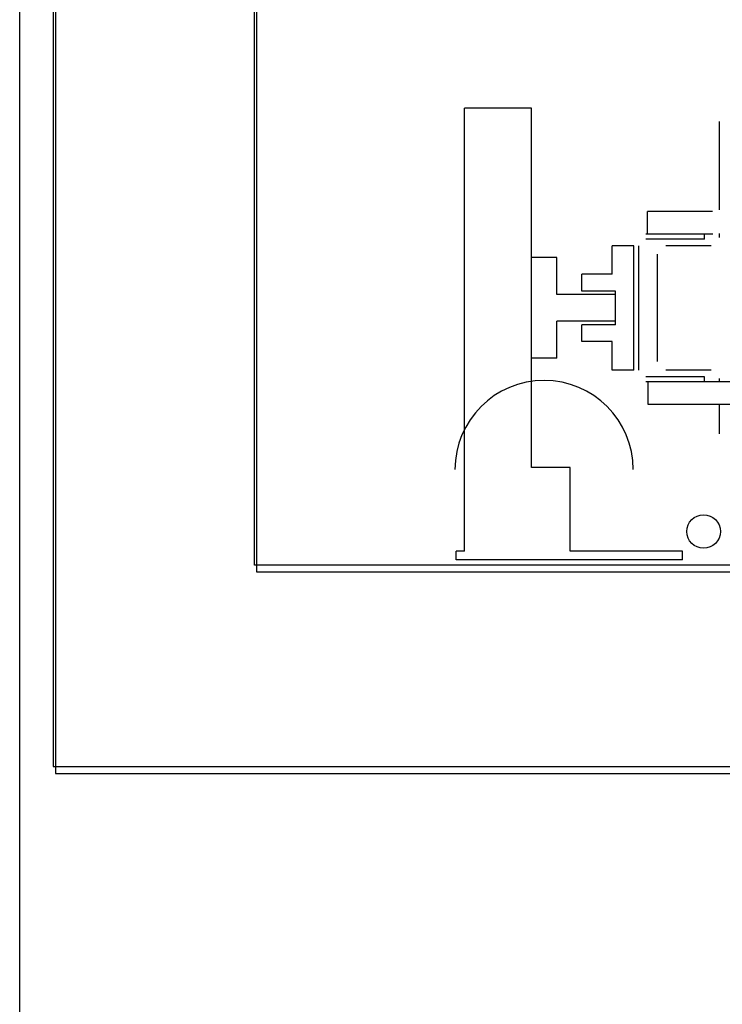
# Model space of a CAD drawing. Header units: millimetres. Extents: x -8838 to 31257, y -6224 to 3754.
# Tile 112 of 205: x 3701 to 3743, y -4969 to -4911. Entities that reach past the tile are written whole.
import ezdxf

# ---------------------------------------------------------------- set-up
doc = ezdxf.new("R2010")
doc.units = ezdxf.units.MM
doc.header["$LTSCALE"] = 10
doc.header["$MEASUREMENT"] = 0
doc.linetypes.add('rzut 2 pietra$0$ArchiTECH.PC Solid Line Type', pattern=[0])
doc.linetypes.add('SUFIT_2 PIETRO$0$ArchiTECH.PC Solid Line Type', pattern=[0])
doc.layers.add('IS_ARCH', color=254, linetype='CONTINUOUS', lineweight=18)
doc.layers.add('SUFIT_2 PIETRO$0$WINDA', color=254, linetype='CONTINUOUS')

msp = doc.modelspace()

# ---------------------------------------------------------------- linework, layer by layer
at = {"layer": 'IS_ARCH', "linetype": 'rzut 2 pietra$0$ArchiTECH.PC Solid Line Type'}
for p, q in [((3701.298, -5200.719), (3701.298, -4729.21)), ((3703.298, -4731.21), (3703.298, -4955.21)), ((3703.428, -4731.437), (3703.428, -4955.624)), ((3715.298, -4943.21), (3715.298, -4743.21)), ((3715.298, -4943.21), (3715.298, -4743.21)), ((3715.298, -4943.21), (3715.298, -4743.21)), ((3715.298, -4943.21), (3715.298, -4743.21)), ((3715.428, -4943.624), (3715.428, -4743.437)), ((3731.798, -4915.99), (3727.798, -4915.99)), ((3727.798, -4942.39), (3727.798, -4915.99)), ((3731.798, -4915.99), (3727.798, -4915.99)), ((3727.798, -4942.39), (3727.798, -4915.99)), ((3727.798, -4942.39), (3727.798, -4915.99)), ((3731.798, -4915.99), (3727.798, -4915.99)), ((3731.798, -4937.39), (3731.798, -4915.99)), ((3731.798, -4937.39), (3731.798, -4915.99)), ((3731.798, -4937.39), (3731.798, -4915.99)), ((3742.998, -4922.045), (3742.998, -4916.79)), ((3742.998, -4922.045), (3742.998, -4916.79)), ((3742.998, -4922.045), (3742.998, -4916.79)), ((3738.698, -4923.49), (3738.698, -4922.14)), ((3742.574, -4922.14), (3738.698, -4922.14)), ((3738.698, -4923.49), (3738.698, -4922.14)), ((3742.574, -4922.14), (3738.698, -4922.14)), ((3742.574, -4922.14), (3738.698, -4922.14)), ((3738.698, -4923.49), (3738.698, -4922.14)), ((3742.594, -4923.49), (3738.599, -4923.49)), ((3742.594, -4923.49), (3738.599, -4923.49)), ((3742.594, -4923.49), (3738.599, -4923.49)), ((3742.099, -4923.79), (3738.599, -4923.79)), ((3742.099, -4923.79), (3738.599, -4923.79)), ((3742.099, -4923.79), (3738.599, -4923.79)), ((3742.099, -4923.79), (3742.099, -4923.49)), ((3742.099, -4923.79), (3742.099, -4923.49)), ((3742.099, -4923.79), (3742.099, -4923.49)), ((3742.998, -4923.69), (3742.998, -4923.454)), ((3742.998, -4923.69), (3742.998, -4923.454)), ((3742.998, -4923.69), (3742.998, -4923.454)), ((3737.899, -4924.19), (3736.609, -4924.19)), ((3736.609, -4925.89), (3736.609, -4924.19)), ((3737.899, -4924.19), (3736.609, -4924.19)), ((3736.609, -4925.89), (3736.609, -4924.19)), ((3736.609, -4925.89), (3736.609, -4924.19)), ((3737.899, -4924.19), (3736.609, -4924.19)), ((3737.899, -4931.59), (3737.899, -4924.19)), ((3737.899, -4931.59), (3737.899, -4924.19)), ((3737.899, -4931.59), (3737.899, -4924.19)), ((3738.199, -4931.59), (3738.199, -4924.19)), ((3738.199, -4931.59), (3738.199, -4924.19)), ((3738.199, -4931.59), (3738.199, -4924.19)), ((3742.498, -4924.19), (3739.798, -4924.19)), ((3742.498, -4924.19), (3739.798, -4924.19)), ((3742.498, -4924.19), (3739.798, -4924.19)), ((3733.298, -4924.89), (3731.798, -4924.89)), ((3733.298, -4924.89), (3731.798, -4924.89)), ((3733.298, -4924.89), (3731.798, -4924.89)), ((3733.298, -4927.09), (3733.298, -4924.89)), ((3733.298, -4927.09), (3733.298, -4924.89)), ((3733.298, -4927.09), (3733.298, -4924.89)), ((3739.298, -4931.09), (3739.298, -4924.69)), ((3739.298, -4931.09), (3739.298, -4924.69)), ((3739.298, -4931.09), (3739.298, -4924.69)), ((3736.609, -4925.89), (3734.799, -4925.89)), ((3734.799, -4926.89), (3734.799, -4925.89)), ((3736.609, -4925.89), (3734.799, -4925.89)), ((3734.799, -4926.89), (3734.799, -4925.89)), ((3734.799, -4926.89), (3734.799, -4925.89)), ((3736.609, -4925.89), (3734.799, -4925.89)), ((3736.798, -4927.09), (3733.298, -4927.09)), ((3736.798, -4927.09), (3733.298, -4927.09)), ((3736.798, -4927.09), (3733.298, -4927.09)), ((3736.799, -4926.89), (3734.799, -4926.89)), ((3736.799, -4926.89), (3734.799, -4926.89)), ((3736.799, -4926.89), (3734.799, -4926.89)), ((3736.798, -4928.69), (3736.798, -4927.09)), ((3736.798, -4928.69), (3736.798, -4927.09)), ((3736.798, -4928.69), (3736.798, -4927.09)), ((3736.799, -4928.89), (3736.799, -4926.89)), ((3736.799, -4928.89), (3736.799, -4926.89)), ((3736.799, -4928.89), (3736.799, -4926.89)), ((3736.798, -4928.69), (3733.298, -4928.69)), ((3733.298, -4930.89), (3733.298, -4928.69)), ((3736.798, -4928.69), (3733.298, -4928.69)), ((3733.298, -4930.89), (3733.298, -4928.69)), ((3733.298, -4930.89), (3733.298, -4928.69)), ((3736.798, -4928.69), (3733.298, -4928.69)), ((3736.799, -4928.89), (3734.799, -4928.89)), ((3734.799, -4929.89), (3734.799, -4928.89)), ((3736.799, -4928.89), (3734.799, -4928.89)), ((3734.799, -4929.89), (3734.799, -4928.89)), ((3734.799, -4929.89), (3734.799, -4928.89)), ((3736.799, -4928.89), (3734.799, -4928.89)), ((3736.609, -4929.89), (3734.799, -4929.89)), ((3736.609, -4929.89), (3734.799, -4929.89)), ((3736.609, -4929.89), (3734.799, -4929.89)), ((3736.609, -4931.59), (3736.609, -4929.89)), ((3736.609, -4931.59), (3736.609, -4929.89)), ((3736.609, -4931.59), (3736.609, -4929.89)), ((3733.298, -4930.89), (3731.798, -4930.89)), ((3733.298, -4930.89), (3731.798, -4930.89)), ((3733.298, -4930.89), (3731.798, -4930.89)), ((3737.899, -4931.59), (3736.609, -4931.59)), ((3737.899, -4931.59), (3736.609, -4931.59)), ((3737.899, -4931.59), (3736.609, -4931.59)), ((3742.099, -4931.99), (3738.599, -4931.99)), ((3742.099, -4931.99), (3738.599, -4931.99)), ((3742.099, -4931.99), (3738.599, -4931.99)), ((3742.498, -4931.59), (3739.798, -4931.59)), ((3742.498, -4931.59), (3739.798, -4931.59)), ((3742.498, -4931.59), (3739.798, -4931.59)), ((3742.099, -4932.29), (3742.099, -4931.99)), ((3742.099, -4932.29), (3742.099, -4931.99)), ((3742.099, -4932.29), (3742.099, -4931.99)), ((3804.998, -4932.29), (3738.599, -4932.29)), ((3804.998, -4932.29), (3738.599, -4932.29)), ((3804.998, -4932.29), (3738.599, -4932.29)), ((3738.749, -4933.64), (3738.749, -4932.29)), ((3738.749, -4933.64), (3738.749, -4932.29)), ((3738.749, -4933.64), (3738.749, -4932.29)), ((3742.998, -4932.29), (3742.998, -4932.09)), ((3742.998, -4932.29), (3742.998, -4932.09)), ((3742.998, -4932.29), (3742.998, -4932.09)), ((3804.948, -4933.64), (3738.749, -4933.64)), ((3804.948, -4933.64), (3738.749, -4933.64)), ((3804.948, -4933.64), (3738.749, -4933.64)), ((3742.998, -4935.39), (3742.998, -4933.64)), ((3742.998, -4935.39), (3742.998, -4933.64)), ((3742.998, -4935.39), (3742.998, -4933.64)), ((3734.098, -4937.39), (3731.798, -4937.39)), ((3734.098, -4937.39), (3731.798, -4937.39)), ((3734.098, -4937.39), (3731.798, -4937.39)), ((3734.098, -4942.39), (3734.098, -4937.39)), ((3734.098, -4942.39), (3734.098, -4937.39)), ((3734.098, -4942.39), (3734.098, -4937.39)), ((3727.798, -4942.39), (3727.298, -4942.39)), ((3727.298, -4942.89), (3727.298, -4942.39)), ((3727.798, -4942.39), (3727.298, -4942.39)), ((3727.298, -4942.89), (3727.298, -4942.39)), ((3727.298, -4942.89), (3727.298, -4942.39)), ((3727.798, -4942.39), (3727.298, -4942.39)), ((3740.798, -4942.39), (3734.098, -4942.39)), ((3740.798, -4942.39), (3734.098, -4942.39)), ((3740.798, -4942.39), (3734.098, -4942.39)), ((3740.798, -4942.89), (3740.798, -4942.39)), ((3740.798, -4942.89), (3740.798, -4942.39)), ((3740.798, -4942.89), (3740.798, -4942.39)), ((3740.798, -4942.89), (3727.298, -4942.89)), ((3740.798, -4942.89), (3727.298, -4942.89)), ((3740.798, -4942.89), (3727.298, -4942.89)), ((3905.298, -4943.21), (3715.298, -4943.21)), ((3905.298, -4943.21), (3715.298, -4943.21)), ((3905.298, -4943.21), (3715.298, -4943.21)), ((3905.298, -4943.21), (3715.298, -4943.21)), ((3905.298, -4943.624), (3715.428, -4943.624)), ((3703.298, -4955.21), (3917.298, -4955.21)), ((3703.428, -4955.624), (3917.298, -4955.624))]:
    msp.add_line(p, q, dxfattribs=at)
msp.add_arc((3732.548, -4937.523), 5.313, 0, 180, dxfattribs=at)
at = {"layer": 'SUFIT_2 PIETRO$0$WINDA', "linetype": 'SUFIT_2 PIETRO$0$ArchiTECH.PC Solid Line Type'}
for p, q in [((3701.298, -5200.719), (3701.298, -4729.21)), ((3703.298, -4731.21), (3703.298, -4955.21)), ((3703.428, -4731.437), (3703.428, -4955.624)), ((3715.298, -4943.21), (3715.298, -4743.21)), ((3715.298, -4943.21), (3715.298, -4743.21)), ((3715.298, -4943.21), (3715.298, -4743.21)), ((3715.298, -4943.21), (3715.298, -4743.21)), ((3715.428, -4943.624), (3715.428, -4743.437)), ((3731.798, -4915.99), (3727.798, -4915.99)), ((3727.798, -4942.39), (3727.798, -4915.99)), ((3727.798, -4942.39), (3727.798, -4915.99)), ((3731.798, -4915.99), (3727.798, -4915.99)), ((3727.798, -4942.39), (3727.798, -4915.99)), ((3731.798, -4915.99), (3727.798, -4915.99)), ((3731.798, -4937.39), (3731.798, -4915.99)), ((3731.798, -4937.39), (3731.798, -4915.99)), ((3731.798, -4937.39), (3731.798, -4915.99)), ((3742.998, -4922.045), (3742.998, -4916.79)), ((3742.998, -4922.045), (3742.998, -4916.79)), ((3742.998, -4922.045), (3742.998, -4916.79)), ((3738.698, -4923.49), (3738.698, -4922.14)), ((3742.574, -4922.14), (3738.698, -4922.14)), ((3742.574, -4922.14), (3738.698, -4922.14)), ((3738.698, -4923.49), (3738.698, -4922.14)), ((3742.574, -4922.14), (3738.698, -4922.14)), ((3738.698, -4923.49), (3738.698, -4922.14)), ((3742.594, -4923.49), (3738.599, -4923.49)), ((3742.594, -4923.49), (3738.599, -4923.49)), ((3742.594, -4923.49), (3738.599, -4923.49)), ((3742.099, -4923.79), (3738.599, -4923.79)), ((3742.099, -4923.79), (3738.599, -4923.79)), ((3742.099, -4923.79), (3738.599, -4923.79)), ((3742.099, -4923.79), (3742.099, -4923.49)), ((3742.099, -4923.79), (3742.099, -4923.49)), ((3742.099, -4923.79), (3742.099, -4923.49)), ((3742.998, -4923.69), (3742.998, -4923.454)), ((3742.998, -4923.69), (3742.998, -4923.454)), ((3742.998, -4923.69), (3742.998, -4923.454)), ((3737.899, -4924.19), (3736.609, -4924.19)), ((3736.609, -4925.89), (3736.609, -4924.19)), ((3736.609, -4925.89), (3736.609, -4924.19)), ((3737.899, -4924.19), (3736.609, -4924.19)), ((3736.609, -4925.89), (3736.609, -4924.19)), ((3737.899, -4924.19), (3736.609, -4924.19)), ((3737.899, -4931.59), (3737.899, -4924.19)), ((3737.899, -4931.59), (3737.899, -4924.19)), ((3737.899, -4931.59), (3737.899, -4924.19)), ((3738.199, -4931.59), (3738.199, -4924.19)), ((3738.199, -4931.59), (3738.199, -4924.19)), ((3738.199, -4931.59), (3738.199, -4924.19)), ((3742.498, -4924.19), (3739.798, -4924.19)), ((3742.498, -4924.19), (3739.798, -4924.19)), ((3742.498, -4924.19), (3739.798, -4924.19)), ((3733.298, -4924.89), (3731.798, -4924.89)), ((3733.298, -4924.89), (3731.798, -4924.89)), ((3733.298, -4924.89), (3731.798, -4924.89)), ((3733.298, -4927.09), (3733.298, -4924.89)), ((3733.298, -4927.09), (3733.298, -4924.89)), ((3733.298, -4927.09), (3733.298, -4924.89)), ((3739.298, -4931.09), (3739.298, -4924.69)), ((3739.298, -4931.09), (3739.298, -4924.69)), ((3739.298, -4931.09), (3739.298, -4924.69)), ((3736.609, -4925.89), (3734.799, -4925.89)), ((3734.799, -4926.89), (3734.799, -4925.89)), ((3734.799, -4926.89), (3734.799, -4925.89)), ((3736.609, -4925.89), (3734.799, -4925.89)), ((3734.799, -4926.89), (3734.799, -4925.89)), ((3736.609, -4925.89), (3734.799, -4925.89)), ((3736.798, -4927.09), (3733.298, -4927.09)), ((3736.798, -4927.09), (3733.298, -4927.09)), ((3736.798, -4927.09), (3733.298, -4927.09)), ((3736.799, -4926.89), (3734.799, -4926.89)), ((3736.799, -4926.89), (3734.799, -4926.89)), ((3736.799, -4926.89), (3734.799, -4926.89)), ((3736.798, -4928.69), (3736.798, -4927.09)), ((3736.798, -4928.69), (3736.798, -4927.09)), ((3736.798, -4928.69), (3736.798, -4927.09)), ((3736.799, -4928.89), (3736.799, -4926.89)), ((3736.799, -4928.89), (3736.799, -4926.89)), ((3736.799, -4928.89), (3736.799, -4926.89)), ((3736.798, -4928.69), (3733.298, -4928.69)), ((3733.298, -4930.89), (3733.298, -4928.69)), ((3733.298, -4930.89), (3733.298, -4928.69)), ((3736.798, -4928.69), (3733.298, -4928.69)), ((3733.298, -4930.89), (3733.298, -4928.69)), ((3736.798, -4928.69), (3733.298, -4928.69)), ((3736.799, -4928.89), (3734.799, -4928.89)), ((3734.799, -4929.89), (3734.799, -4928.89)), ((3734.799, -4929.89), (3734.799, -4928.89)), ((3736.799, -4928.89), (3734.799, -4928.89)), ((3734.799, -4929.89), (3734.799, -4928.89)), ((3736.799, -4928.89), (3734.799, -4928.89)), ((3736.609, -4929.89), (3734.799, -4929.89)), ((3736.609, -4929.89), (3734.799, -4929.89)), ((3736.609, -4929.89), (3734.799, -4929.89)), ((3736.609, -4931.59), (3736.609, -4929.89)), ((3736.609, -4931.59), (3736.609, -4929.89)), ((3736.609, -4931.59), (3736.609, -4929.89)), ((3733.298, -4930.89), (3731.798, -4930.89)), ((3733.298, -4930.89), (3731.798, -4930.89)), ((3733.298, -4930.89), (3731.798, -4930.89)), ((3737.899, -4931.59), (3736.609, -4931.59)), ((3737.899, -4931.59), (3736.609, -4931.59)), ((3737.899, -4931.59), (3736.609, -4931.59)), ((3742.099, -4931.99), (3738.599, -4931.99)), ((3742.099, -4931.99), (3738.599, -4931.99)), ((3742.099, -4931.99), (3738.599, -4931.99)), ((3742.498, -4931.59), (3739.798, -4931.59)), ((3742.498, -4931.59), (3739.798, -4931.59)), ((3742.498, -4931.59), (3739.798, -4931.59)), ((3742.099, -4932.29), (3742.099, -4931.99)), ((3742.099, -4932.29), (3742.099, -4931.99)), ((3742.099, -4932.29), (3742.099, -4931.99)), ((3804.998, -4932.29), (3738.599, -4932.29)), ((3804.998, -4932.29), (3738.599, -4932.29)), ((3804.998, -4932.29), (3738.599, -4932.29)), ((3738.749, -4933.64), (3738.749, -4932.29)), ((3738.749, -4933.64), (3738.749, -4932.29)), ((3738.749, -4933.64), (3738.749, -4932.29)), ((3742.998, -4932.29), (3742.998, -4932.09)), ((3742.998, -4932.29), (3742.998, -4932.09)), ((3742.998, -4932.29), (3742.998, -4932.09)), ((3804.948, -4933.64), (3738.749, -4933.64)), ((3804.948, -4933.64), (3738.749, -4933.64)), ((3804.948, -4933.64), (3738.749, -4933.64)), ((3742.998, -4935.39), (3742.998, -4933.64)), ((3742.998, -4935.39), (3742.998, -4933.64)), ((3742.998, -4935.39), (3742.998, -4933.64)), ((3734.098, -4937.39), (3731.798, -4937.39)), ((3734.098, -4937.39), (3731.798, -4937.39)), ((3734.098, -4937.39), (3731.798, -4937.39)), ((3734.098, -4942.39), (3734.098, -4937.39)), ((3734.098, -4942.39), (3734.098, -4937.39)), ((3734.098, -4942.39), (3734.098, -4937.39)), ((3727.798, -4942.39), (3727.298, -4942.39)), ((3727.298, -4942.89), (3727.298, -4942.39)), ((3727.298, -4942.89), (3727.298, -4942.39)), ((3727.798, -4942.39), (3727.298, -4942.39)), ((3727.298, -4942.89), (3727.298, -4942.39)), ((3727.798, -4942.39), (3727.298, -4942.39)), ((3740.798, -4942.39), (3734.098, -4942.39)), ((3740.798, -4942.39), (3734.098, -4942.39)), ((3740.798, -4942.39), (3734.098, -4942.39)), ((3740.798, -4942.89), (3740.798, -4942.39)), ((3740.798, -4942.89), (3740.798, -4942.39)), ((3740.798, -4942.89), (3740.798, -4942.39)), ((3740.798, -4942.89), (3727.298, -4942.89)), ((3740.798, -4942.89), (3727.298, -4942.89)), ((3740.798, -4942.89), (3727.298, -4942.89)), ((3905.298, -4943.21), (3715.298, -4943.21)), ((3905.298, -4943.21), (3715.298, -4943.21)), ((3905.298, -4943.21), (3715.298, -4943.21)), ((3905.298, -4943.21), (3715.298, -4943.21)), ((3905.298, -4943.624), (3715.428, -4943.624)), ((3703.298, -4955.21), (3917.298, -4955.21)), ((3703.428, -4955.624), (3917.298, -4955.624))]:
    msp.add_line(p, q, dxfattribs=at)
msp.add_circle((3742.048, -4941.21), 1, dxfattribs=at)
msp.add_arc((3732.548, -4937.523), 5.313, 0, 180, dxfattribs=at)

doc.saveas('drawing.dxf')
